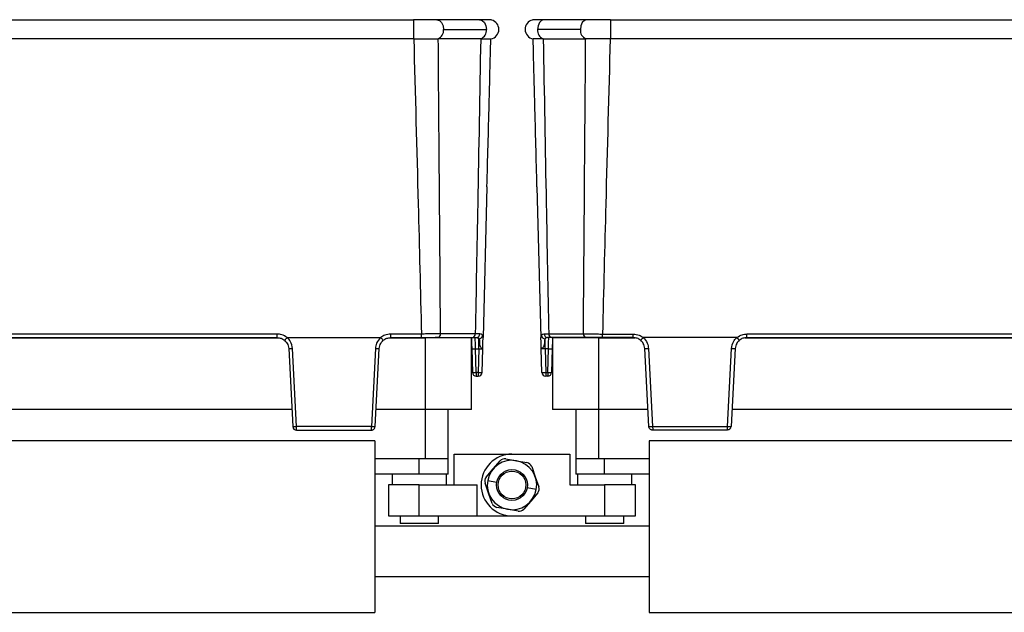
# Model space of a CAD drawing. Header units: millimetres. Extents: x -724 to 2929, y 427 to 799.
# Tile 16 of 50: x -85 to 42, y 603 to 680. Entities that reach past the tile are written whole.
import ezdxf

# ---------------------------------------------------------------- set-up
doc = ezdxf.new("R2010")
doc.units = ezdxf.units.MM

# ---------------------------------------------------------------- blocks, each defined once
blk = doc.blocks.new('Drawing View2')
at = {"color": 7, "linetype": 'Continuous', "lineweight": 25}
for p, q in [((335.44, 72.13), (437.46, 72.13)), ((437.46, 72.13), (437.46, 69.65)), ((446, 72.13), (440.46, 72.13)), ((459.94, 72.13), (454.4, 72.13)), ((462.94, 72.13), (462.94, 69.65)), ((462.94, 72.13), (564.96, 72.13)), ((441.34, 70.88), (446.89, 70.88)), ((459.06, 70.88), (453.51, 70.88)), ((437.46, 69.65), (335.44, 69.65)), ((440.62, 69.65), (440.66, 69.65)), ((446.15, 69.65), (440.66, 69.65)), ((454.25, 69.65), (459.74, 69.65)), ((459.78, 69.65), (459.74, 69.65)), ((564.96, 69.65), (462.94, 69.65)), ((446.96, 50.48), (446.45, 30.95)), ((453.44, 50.48), (453.95, 30.95)), ((352.88, 30.91), (420.02, 30.91)), ((419.79, 31.41), (353.11, 31.41)), ((353.11, 30.95), (419.79, 30.95)), ((419.79, 30.95), (419.79, 31.41)), ((421.08, 30.95), (433.21, 30.95)), ((434.27, 30.91), (438.95, 30.91)), ((438.48, 31.41), (434.5, 31.41)), ((434.5, 30.95), (434.5, 31.41)), ((434.5, 30.95), (438.48, 30.95)), ((438.48, 30.95), (438.48, 31.41)), ((438.95, 30.91), (438.95, 21.61)), ((444.95, 30.91), (438.95, 30.91)), ((440.61, 30.95), (440.25, 30.95)), ((440.61, 30.95), (445.09, 30.95)), ((445.44, 31.43), (440.95, 31.43)), ((444.95, 21.61), (444.95, 30.91)), ((446.03, 31.43), (445.44, 31.43)), ((445.44, 30.9), (445.44, 30.95)), ((445.91, 29.49), (445.91, 30.79)), ((446.44, 30.5), (446.45, 30.79)), ((446.45, 30.79), (446.45, 30.95)), ((453.95, 30.79), (453.95, 30.95)), ((453.96, 30.5), (453.95, 30.79)), ((454.37, 31.43), (454.96, 31.43)), ((454.49, 29.49), (454.49, 30.79)), ((454.96, 31.43), (459.45, 31.43)), ((454.96, 30.9), (454.96, 30.95)), ((459.79, 30.95), (455.31, 30.95)), ((455.45, 30.91), (455.45, 21.61)), ((461.45, 30.91), (455.45, 30.91)), ((459.79, 30.95), (460.15, 30.95)), ((461.45, 21.61), (461.45, 30.91)), ((461.45, 30.91), (466.13, 30.91)), ((461.92, 31.41), (465.9, 31.41)), ((461.92, 30.95), (461.92, 31.41)), ((465.9, 30.95), (461.92, 30.95)), ((465.9, 30.95), (465.9, 31.41)), ((479.32, 30.95), (467.19, 30.95)), ((480.38, 30.91), (547.52, 30.91)), ((547.29, 31.41), (480.61, 31.41)), ((480.61, 30.95), (480.61, 31.41)), ((480.61, 30.95), (547.29, 30.95)), ((421.29, 29.53), (421.82, 19.42)), ((422.3, 19.44), (421.77, 29.54)), ((432.52, 29.54), (431.99, 19.44)), ((432.47, 19.42), (433, 29.53)), ((444.99, 29.49), (445.07, 26.44)), ((445.49, 29.49), (445.91, 29.49)), ((445.57, 26.44), (445.49, 29.49)), ((445.91, 29.49), (445.83, 26.44)), ((446.33, 26.44), (446.41, 29.49)), ((454.07, 26.44), (453.99, 29.49)), ((454.91, 29.49), (454.49, 29.49)), ((454.49, 29.49), (454.57, 26.44)), ((454.83, 26.44), (454.91, 29.49)), ((455.41, 29.49), (455.33, 26.44)), ((467.93, 19.42), (467.4, 29.53)), ((467.88, 29.54), (468.41, 19.44)), ((478.1, 19.44), (478.63, 29.54)), ((479.11, 29.53), (478.58, 19.42)), ((445.83, 26.44), (445.57, 26.44)), ((445.57, 26.44), (445.57, 25.95)), ((445.57, 25.95), (445.83, 25.95)), ((445.83, 26.44), (445.83, 25.95)), ((454.57, 26.44), (454.83, 26.44)), ((454.57, 26.44), (454.57, 25.95)), ((454.83, 25.95), (454.57, 25.95)), ((454.83, 26.44), (454.83, 25.95)), ((421.7, 21.61), (351.2, 21.61)), ((438.95, 21.61), (432.59, 21.61)), ((444.95, 21.61), (438.95, 21.61)), ((438.95, 21.61), (438.95, 15.25)), ((441.95, 15.25), (441.95, 21.61)), ((461.45, 21.61), (455.45, 21.61)), ((458.45, 21.61), (458.45, 15.25)), ((467.81, 21.61), (461.45, 21.61)), ((461.45, 15.25), (461.45, 21.61)), ((549.2, 21.61), (478.7, 21.61)), ((431.99, 19.44), (422.3, 19.44)), ((468.41, 19.44), (478.1, 19.44)), ((422.3, 18.95), (431.98, 18.95)), ((478.1, 18.95), (468.42, 18.95)), ((432.45, 17.55), (340.45, 17.55)), ((432.45, 17.55), (432.45, -4.65)), ((467.95, 17.55), (467.95, -4.65)), ((559.95, 17.55), (467.95, 17.55)), ((442.7, 15.85), (450.2, 15.85)), ((442.7, 11.85), (442.7, 15.85)), ((450.2, 15.85), (457.7, 15.85)), ((457.7, 15.85), (457.7, 11.85)), ((438.95, 15.25), (432.45, 15.25)), ((438.2, 13.25), (438.2, 15.25)), ((441.95, 15.25), (438.95, 15.25)), ((441.95, 13.25), (441.95, 15.25)), ((447.76, 13.93), (448.66, 14.98)), ((449.42, 15.25), (450.78, 15)), ((450.78, 15), (452.14, 14.75)), ((452.75, 14.23), (453.22, 12.92)), ((458.45, 15.25), (458.45, 13.25)), ((461.45, 15.25), (458.45, 15.25)), ((467.95, 15.25), (461.45, 15.25)), ((462.2, 13.25), (462.2, 15.25)), ((438.2, 13.25), (432.45, 13.25)), ((434.7, 13.25), (434.7, 11.85)), ((441.95, 13.25), (438.2, 13.25)), ((441.7, 11.85), (441.7, 13.25)), ((446.87, 12.87), (447.76, 13.93)), ((453.22, 12.92), (453.68, 11.62)), ((462.2, 13.25), (458.45, 13.25)), ((458.7, 13.25), (458.7, 11.85)), ((467.95, 13.25), (462.2, 13.25)), ((465.7, 11.85), (465.7, 13.25)), ((434.2, 11.85), (434.2, 7.85)), ((438.2, 11.85), (434.2, 11.85)), ((438.2, 7.85), (438.2, 11.85)), ((438.2, 11.85), (445.7, 11.85)), ((445.7, 7.85), (445.7, 11.85)), ((447.18, 10.78), (446.72, 12.08)), ((447.05, 12.43), (448.23, 12.21)), ((453.35, 11.27), (452.17, 11.49)), ((457.7, 11.85), (462.2, 11.85)), ((462.2, 11.85), (462.2, 7.85)), ((466.2, 11.85), (462.2, 11.85)), ((466.2, 7.85), (466.2, 11.85)), ((447.65, 9.47), (447.18, 10.78)), ((453.53, 10.83), (452.64, 9.77)), ((449.62, 8.7), (448.26, 8.95)), ((452.64, 9.77), (451.74, 8.72)), ((434.2, 7.85), (438.2, 7.85)), ((435.7, 7.85), (435.7, 6.85)), ((438.2, 7.85), (445.7, 7.85)), ((440.7, 6.85), (440.7, 7.85)), ((445.7, 7.85), (450.2, 7.85)), ((450.98, 8.45), (449.62, 8.7)), ((450.2, 7.85), (462.2, 7.85)), ((459.7, 7.85), (459.7, 6.85)), ((462.2, 7.85), (466.2, 7.85)), ((464.7, 6.85), (464.7, 7.85)), ((467.95, 6.5), (432.45, 6.5)), ((440.7, 6.85), (435.7, 6.85)), ((464.7, 6.85), (459.7, 6.85)), ((432.45, 0), (467.95, 0)), ((340.45, -4.65), (432.45, -4.65)), ((467.95, -4.65), (559.95, -4.65))]:
    blk.add_line(p, q, dxfattribs=at)
at = {"color": 7, "linetype": 'Continuous', "lineweight": 25, "flags": 128}
for points in [[(440.46, 72.13), (440.46, 72.13), (440.8, 72.04), (441.09, 71.77), (441.28, 71.36), (441.34, 70.88)], [(446, 72.13), (446.02, 72.13), (446.36, 72.03), (446.63, 71.76), (446.82, 71.36), (446.89, 70.88)], [(454.4, 72.13), (454.38, 72.13), (454.04, 72.03), (453.77, 71.76), (453.58, 71.36), (453.51, 70.88)], [(459.94, 72.13), (459.94, 72.13), (459.6, 72.04), (459.31, 71.77), (459.12, 71.36), (459.06, 70.88)]]:
    blk.add_lwpolyline(points, dxfattribs=at)
at = {"color": 7, "linetype": 'Continuous', "lineweight": 25}
for radius in [2, 1.8]:
    blk.add_circle((450.2, 11.85), radius, dxfattribs=at)
for centre, radius, start, end in [((447.25, 70.88), 1.25, 0, 75.1141), ((453.15, 70.88), 1.25, 103.4111, 180), ((440.14, 70.76), 1.21, 292.9478, 5.7228), ((445.69, 70.76), 1.21, 292.9668, 5.7192), ((447.25, 70.88), 1.25, 280.0562, 0), ((453.15, 70.88), 1.25, 180, 259.9438), ((454.71, 70.76), 1.21, 174.2808, 247.0332), ((460.26, 70.76), 1.21, 174.2772, 247.0522), ((440.52, 31.37), 0.433, 281.1269, 6.9239), ((445.01, 31.37), 0.433, 281.1269, 6.9239), ((445.57, 31.41), 0.46, 273.9282, 2.098), ((445.89, 31.31), 0.512, 272.6791, 350.3267), ((454.51, 31.31), 0.512, 189.6733, 267.3209), ((454.83, 31.41), 0.46, 177.902, 266.0718), ((455.39, 31.37), 0.433, 173.0761, 258.8731), ((459.88, 31.37), 0.433, 173.0761, 258.8731), ((421.41, 34.22), 4.69, 268.5083, 274.4927), ((432.88, 34.22), 4.69, 265.5073, 271.4917), ((445.24, 34.27), 4.78, 267.0055, 272.9945), ((455.16, 34.27), 4.78, 267.0055, 272.9945), ((467.52, 34.22), 4.69, 268.5083, 274.4927), ((478.99, 34.22), 4.69, 265.5073, 271.4917), ((445.32, 31.21), 4.78, 267.0055, 272.9945), ((445.57, 26.45), 0.5, 181.5, 270), ((446.08, 31.21), 4.78, 267.0055, 272.9945), ((445.83, 26.45), 0.5, 270, 358.5), ((454.32, 31.21), 4.78, 267.0055, 272.9945), ((454.57, 26.45), 0.5, 181.5, 270), ((455.08, 31.21), 4.78, 267.0055, 272.9945), ((454.83, 26.45), 0.5, 270, 358.5), ((421.94, 24.11), 4.69, 268.5083, 274.4927), ((422.3, 19.44), 0.49, 183, 270), ((432.35, 24.11), 4.69, 265.5073, 271.4917), ((432.23, 21.77), 2.36, 264.0433, 275.9567), ((468.05, 24.11), 4.69, 268.5083, 274.4927), ((468.17, 21.77), 2.36, 264.0433, 275.9567), ((478.46, 24.11), 4.69, 265.5073, 271.4917), ((478.15, 19.49), 0.445, 263.4923, 350.4061), ((450.2, 11.85), 4, 90, 270), ((450.2, 11.85), 3.2, 349.5715, 169.2807), ((449.27, 14.46), 0.8, 79.5715, 139.5715), ((452, 13.96), 0.8, 19.5715, 79.5715), ((447.47, 12.35), 0.8, 139.5715, 199.5715), ((450.2, 11.85), 3.2, 169.5715, 349.2807), ((450.2, 11.85), 3.2, 169.2807, 169.5715), ((452.93, 11.35), 0.8, 319.5715, 19.5715), ((450.2, 11.85), 3.2, 349.2807, 349.5715), ((448.4, 9.74), 0.8, 199.5715, 259.5715), ((451.13, 9.24), 0.8, 259.5715, 319.5715)]:
    blk.add_arc(centre, radius, start, end, dxfattribs=at)
for points, knots in [([(440.46, 72.13), (440.25, 72.13), (439.84, 72.13), (439.09, 72.13), (438.29, 72.13), (437.74, 72.13), (437.46, 72.13)], [0, 0, 0, 0, 0.249446, 0.499643, 0.748648, 1, 1, 1, 1]), ([(447.57, 72.09), (447.52, 72.1), (447.44, 72.11), (447.09, 72.13), (446.62, 72.13), (446.2, 72.13), (446, 72.13)], [0, 0, 0, 0, 0.2564413, 0.5090264, 0.7557506, 1, 1, 1, 1]), ([(454.41, 72.13), (454.2, 72.13), (453.78, 72.13), (453.32, 72.13), (452.99, 72.12), (452.9, 72.11), (452.86, 72.1)], [0, 0, 0, 0, 0.244853, 0.491764, 0.744142, 1, 1, 1, 1]), ([(462.94, 72.13), (462.66, 72.13), (462.11, 72.13), (461.31, 72.13), (460.56, 72.13), (460.15, 72.13), (459.94, 72.13)], [0, 0, 0, 0, 0.251352, 0.500357, 0.750554, 1, 1, 1, 1]), ([(437.48, 69.65), (437.47, 69.65), (437.47, 69.65), (437.46, 69.65), (437.46, 69.65)], [0, 0, 0, 0, 0.559994, 1, 1, 1, 1]), ([(437.48, 69.65), (437.95, 69.65), (438.73, 69.65), (439.8, 69.65), (440.33, 69.65), (440.62, 69.65)], [0, 0, 0, 0, 0.4049006, 0.6789211, 1, 1, 1, 1]), ([(437.48, 69.65), (437.67, 62.51), (438.02, 49.77), (438.34, 37.02), (438.48, 31.41)], [0, 0, 0, 0, 0.560004, 1, 1, 1, 1]), ([(440.95, 31.43), (440.9, 38.56), (440.8, 51.31), (440.7, 64.05), (440.66, 69.65)], [0, 0, 0, 0, 0.5600014, 1, 1, 1, 1]), ([(446.15, 69.65), (446.02, 62.52), (445.8, 49.78), (445.55, 37.03), (445.44, 31.43)], [0, 0, 0, 0, 0.560004, 1, 1, 1, 1]), ([(446.15, 69.65), (446.15, 69.65), (446.15, 69.65), (446.15, 69.65), (446.16, 69.65)], [0, 0, 0, 0, 0.56, 1, 1, 1, 1]), ([(446.16, 69.65), (446.38, 69.65), (446.77, 69.65), (447.31, 69.65), (447.4, 69.65), (447.46, 69.65)], [0, 0, 0, 0, 0.286072, 0.516077, 1, 1, 1, 1]), ([(446.96, 50.48), (447.06, 54.06), (447.22, 60.45), (447.39, 66.84), (447.46, 69.65)], [0, 0, 0, 0, 0.560019, 1, 1, 1, 1]), ([(454.24, 69.65), (453.87, 69.65), (453.12, 69.65), (453, 69.65), (452.94, 69.65)], [0, 0, 0, 0, 0.500454, 1, 1, 1, 1]), ([(453.44, 50.48), (453.34, 54.06), (453.18, 60.45), (453.01, 66.84), (452.94, 69.65)], [0, 0, 0, 0, 0.560019, 1, 1, 1, 1]), ([(454.25, 69.65), (454.25, 69.65), (454.25, 69.65), (454.25, 69.65), (454.24, 69.65)], [0, 0, 0, 0, 0.56, 1, 1, 1, 1]), ([(454.25, 69.65), (454.38, 62.52), (454.6, 49.78), (454.85, 37.03), (454.96, 31.43)], [0, 0, 0, 0, 0.560004, 1, 1, 1, 1]), ([(459.45, 31.43), (459.5, 38.56), (459.6, 51.31), (459.7, 64.05), (459.74, 69.65)], [0, 0, 0, 0, 0.5600014, 1, 1, 1, 1]), ([(462.92, 69.65), (462.4, 69.65), (461.56, 69.65), (460.51, 69.65), (460.03, 69.65), (459.78, 69.65)], [0, 0, 0, 0, 0.455145, 0.719094, 1, 1, 1, 1]), ([(462.92, 69.65), (462.73, 62.51), (462.38, 49.77), (462.06, 37.02), (461.92, 31.41)], [0, 0, 0, 0, 0.560004, 1, 1, 1, 1]), ([(462.92, 69.65), (462.93, 69.65), (462.93, 69.65), (462.94, 69.65), (462.94, 69.65)], [0, 0, 0, 0, 0.559994, 1, 1, 1, 1]), ([(421.07, 30.95), (420.85, 31.1), (420.46, 31.36), (419.99, 31.4), (419.79, 31.41)], [0, 0, 0, 0, 0.560071, 1, 1, 1, 1]), ([(419.79, 30.95), (419.96, 30.93), (420.32, 30.9), (420.61, 30.7), (420.76, 30.6)], [0, 0, 0, 0, 0.489175, 1, 1, 1, 1]), ([(420.76, 30.6), (420.76, 30.6), (420.76, 30.6), (420.79, 30.62), (420.82, 30.66), (420.88, 30.73), (420.97, 30.82), (421.04, 30.91), (421.07, 30.95)], [0, 0, 0, 0, 0.1395414, 0.2812288, 0.4213499, 0.5563761, 0.7994855, 1, 1, 1, 1]), ([(421.08, 30.95), (421.08, 30.95), (421.08, 30.95), (421.07, 30.95), (421.07, 30.95), (421.07, 30.95)], [0, 0, 0, 0, 0.5592574, 0.7787404, 1, 1, 1, 1]), ([(421.77, 29.54), (421.72, 29.84), (421.63, 30.39), (421.25, 30.78), (421.08, 30.95)], [0, 0, 0, 0, 0.560027, 1, 1, 1, 1]), ([(433.21, 30.95), (433, 30.72), (432.63, 30.32), (432.55, 29.78), (432.52, 29.54)], [0, 0, 0, 0, 0.5599746, 1, 1, 1, 1]), ([(433.22, 30.95), (433.22, 30.95), (433.22, 30.95), (433.21, 30.95), (433.21, 30.95), (433.21, 30.95)], [0, 0, 0, 0, 0.279345, 0.5593131, 1, 1, 1, 1]), ([(434.5, 31.41), (434.24, 31.39), (433.77, 31.34), (433.39, 31.07), (433.22, 30.95)], [0, 0, 0, 0, 0.559922, 1, 1, 1, 1]), ([(433.53, 30.6), (433.53, 30.6), (433.53, 30.6), (433.5, 30.62), (433.47, 30.66), (433.41, 30.73), (433.32, 30.82), (433.25, 30.91), (433.22, 30.95)], [0, 0, 0, 0, 0.1398372, 0.2818093, 0.4221533, 0.5572961, 0.800225, 1, 1, 1, 1]), ([(433.53, 30.6), (433.68, 30.7), (433.97, 30.9), (434.33, 30.93), (434.5, 30.95)], [0, 0, 0, 0, 0.510825, 1, 1, 1, 1]), ([(440.95, 31.43), (440.78, 31.43), (440.44, 31.42), (439.82, 31.42), (439.17, 31.42), (438.71, 31.41), (438.48, 31.41)], [0, 0, 0, 0, 0.250771, 0.499923, 0.749565, 1, 1, 1, 1]), ([(438.48, 30.95), (438.92, 30.95), (439.72, 30.95), (440.34, 30.95), (440.61, 30.95)], [0, 0, 0, 0, 0.558912, 1, 1, 1, 1]), ([(444.95, 30.95), (444.95, 30.93), (444.95, 30.79), (444.97, 30.31), (444.98, 29.8), (444.99, 29.49)], [0, 0, 0, 0, 0.07313, 0.440036, 1, 1, 1, 1]), ([(445.09, 30.95), (445.2, 30.95), (445.39, 30.95), (445.53, 30.95), (445.6, 30.95)], [0, 0, 0, 0, 0.559707, 1, 1, 1, 1]), ([(445.49, 29.49), (445.48, 29.61), (445.48, 29.83), (445.46, 30.19), (445.45, 30.58), (445.44, 30.75), (445.44, 30.85)], [0, 0, 0, 0, 0.202483, 0.380438, 0.661683, 1, 1, 1, 1]), ([(445.6, 30.95), (445.67, 30.94), (445.81, 30.94), (445.88, 30.84), (445.91, 30.79)], [0, 0, 0, 0, 0.507374, 1, 1, 1, 1]), ([(445.91, 30.79), (445.94, 30.72), (445.99, 30.59), (445.99, 30.27), (446.02, 29.98), (446.09, 29.78), (446.13, 29.72), (446.16, 29.69)], [0, 0, 0, 0, 0.277538, 0.553015, 0.833899, 0.910241, 1, 1, 1, 1]), ([(446.39, 31.22), (446.35, 31.28), (446.28, 31.4), (446.11, 31.42), (446.03, 31.43)], [0, 0, 0, 0, 0.498303, 1, 1, 1, 1]), ([(446.45, 30.79), (446.45, 30.87), (446.45, 31.05), (446.41, 31.16), (446.39, 31.22)], [0, 0, 0, 0, 0.493609, 1, 1, 1, 1]), ([(453.95, 30.79), (453.95, 30.87), (453.95, 31.05), (453.99, 31.16), (454.01, 31.22)], [0, 0, 0, 0, 0.4936086, 1, 1, 1, 1]), ([(454.01, 31.22), (454.05, 31.28), (454.12, 31.4), (454.29, 31.42), (454.37, 31.43)], [0, 0, 0, 0, 0.498303, 1, 1, 1, 1]), ([(454.49, 30.79), (454.46, 30.72), (454.41, 30.59), (454.41, 30.27), (454.38, 29.98), (454.31, 29.78), (454.27, 29.72), (454.24, 29.69)], [0, 0, 0, 0, 0.277538, 0.553015, 0.833899, 0.910241, 1, 1, 1, 1]), ([(454.8, 30.95), (454.73, 30.94), (454.59, 30.94), (454.52, 30.84), (454.49, 30.79)], [0, 0, 0, 0, 0.5073736, 1, 1, 1, 1]), ([(455.31, 30.95), (455.2, 30.95), (455.01, 30.95), (454.87, 30.95), (454.8, 30.95)], [0, 0, 0, 0, 0.559707, 1, 1, 1, 1]), ([(454.91, 29.49), (454.92, 29.61), (454.92, 29.83), (454.94, 30.19), (454.95, 30.57), (454.96, 30.85), (454.96, 30.89), (454.96, 30.9)], [0, 0, 0, 0, 0.173106, 0.325249, 0.565721, 0.854963, 1, 1, 1, 1]), ([(455.45, 30.95), (455.45, 30.93), (455.45, 30.79), (455.43, 30.31), (455.42, 29.8), (455.41, 29.49)], [0, 0, 0, 0, 0.07313, 0.440036, 1, 1, 1, 1]), ([(459.45, 31.43), (459.62, 31.43), (459.96, 31.42), (460.58, 31.42), (461.23, 31.42), (461.69, 31.41), (461.92, 31.41)], [0, 0, 0, 0, 0.250771, 0.499923, 0.749565, 1, 1, 1, 1]), ([(461.92, 30.95), (461.48, 30.95), (460.68, 30.95), (460.06, 30.95), (459.79, 30.95)], [0, 0, 0, 0, 0.558912, 1, 1, 1, 1]), ([(465.9, 31.41), (466.16, 31.39), (466.63, 31.34), (467.01, 31.07), (467.18, 30.95)], [0, 0, 0, 0, 0.559922, 1, 1, 1, 1]), ([(466.87, 30.6), (466.72, 30.7), (466.43, 30.9), (466.07, 30.93), (465.9, 30.95)], [0, 0, 0, 0, 0.510825, 1, 1, 1, 1]), ([(466.87, 30.6), (466.87, 30.6), (466.87, 30.6), (466.9, 30.62), (466.93, 30.66), (466.99, 30.73), (467.08, 30.82), (467.15, 30.91), (467.18, 30.95)], [0, 0, 0, 0, 0.139541, 0.281229, 0.42135, 0.556376, 0.799485, 1, 1, 1, 1]), ([(467.18, 30.95), (467.18, 30.95), (467.18, 30.95), (467.19, 30.95), (467.19, 30.95), (467.19, 30.95)], [0, 0, 0, 0, 0.279345, 0.559313, 1, 1, 1, 1]), ([(467.19, 30.95), (467.4, 30.72), (467.77, 30.32), (467.85, 29.78), (467.88, 29.54)], [0, 0, 0, 0, 0.559975, 1, 1, 1, 1]), ([(478.63, 29.54), (478.68, 29.84), (478.77, 30.39), (479.15, 30.78), (479.32, 30.95)], [0, 0, 0, 0, 0.560027, 1, 1, 1, 1]), ([(479.32, 30.95), (479.32, 30.95), (479.32, 30.95), (479.33, 30.95), (479.33, 30.95), (479.33, 30.95)], [0, 0, 0, 0, 0.559257, 0.77874, 1, 1, 1, 1]), ([(479.33, 30.95), (479.55, 31.1), (479.94, 31.36), (480.41, 31.4), (480.61, 31.41)], [0, 0, 0, 0, 0.560071, 1, 1, 1, 1]), ([(479.64, 30.6), (479.64, 30.6), (479.64, 30.6), (479.61, 30.62), (479.58, 30.66), (479.52, 30.73), (479.43, 30.82), (479.36, 30.91), (479.33, 30.95)], [0, 0, 0, 0, 0.139837, 0.281809, 0.422153, 0.557296, 0.800225, 1, 1, 1, 1]), ([(480.61, 30.95), (480.44, 30.93), (480.08, 30.9), (479.79, 30.7), (479.64, 30.6)], [0, 0, 0, 0, 0.489175, 1, 1, 1, 1]), ([(420.76, 30.6), (420.88, 30.47), (421.08, 30.26), (421.24, 29.88), (421.27, 29.65), (421.29, 29.53)], [0, 0, 0, 0, 0.429917, 0.697669, 1, 1, 1, 1]), ([(433, 29.53), (433.02, 29.65), (433.05, 29.88), (433.21, 30.26), (433.41, 30.47), (433.53, 30.6)], [0, 0, 0, 0, 0.302331, 0.570083, 1, 1, 1, 1]), ([(445.91, 29.49), (445.95, 29.49), (446.01, 29.5), (446.14, 29.5), (446.28, 29.51), (446.37, 29.5), (446.41, 29.5), (446.41, 29.49), (446.41, 29.49)], [0, 0, 0, 0, 0.130726, 0.257768, 0.5000002, 0.7422598, 0.8692948, 1, 1, 1, 1]), ([(446.16, 29.69), (446.2, 29.65), (446.28, 29.59), (446.39, 29.53), (446.4, 29.51), (446.41, 29.49)], [0, 0, 0, 0, 0.347408, 0.630941, 1, 1, 1, 1]), ([(446.41, 29.49), (446.42, 29.76), (446.43, 30.13), (446.44, 30.42), (446.44, 30.5)], [0, 0, 0, 0, 0.741632, 1, 1, 1, 1]), ([(453.99, 29.49), (453.98, 29.76), (453.97, 30.13), (453.96, 30.42), (453.96, 30.5)], [0, 0, 0, 0, 0.741632, 1, 1, 1, 1]), ([(454.24, 29.69), (454.2, 29.65), (454.12, 29.59), (454.01, 29.53), (454, 29.51), (453.99, 29.49)], [0, 0, 0, 0, 0.347408, 0.630941, 1, 1, 1, 1]), ([(454.49, 29.49), (454.45, 29.49), (454.39, 29.5), (454.26, 29.5), (454.12, 29.51), (454.03, 29.5), (453.99, 29.5), (453.99, 29.49), (453.99, 29.49)], [0, 0, 0, 0, 0.130705, 0.25774, 0.5, 0.742232, 0.869274, 1, 1, 1, 1]), ([(467.4, 29.53), (467.38, 29.65), (467.35, 29.88), (467.19, 30.26), (466.99, 30.47), (466.87, 30.6)], [0, 0, 0, 0, 0.302331, 0.570083, 1, 1, 1, 1]), ([(479.64, 30.6), (479.52, 30.47), (479.32, 30.26), (479.16, 29.88), (479.13, 29.65), (479.11, 29.53)], [0, 0, 0, 0, 0.4299166, 0.6976692, 1, 1, 1, 1]), ([(421.82, 19.42), (421.82, 19.42), (421.82, 19.42), (421.82, 19.42), (421.82, 19.41), (421.82, 19.41), (421.82, 19.41)], [0, 0, 0, 0, 0.270759, 0.562561, 0.789542, 1, 1, 1, 1]), ([(431.99, 19.42), (431.99, 19.37), (431.98, 19.27), (431.98, 19.14), (431.98, 19.05), (431.98, 19), (431.98, 18.96), (431.98, 18.95), (431.98, 18.95)], [0, 0, 0, 0, 0.19781, 0.429961, 0.559488, 0.697674, 0.844514, 1, 1, 1, 1]), ([(431.98, 18.95), (432.01, 18.95), (432.09, 18.96), (432.21, 19), (432.33, 19.09), (432.44, 19.24), (432.47, 19.36), (432.47, 19.42)], [0, 0, 0, 0, 0.15539, 0.290783, 0.500796, 0.757678, 1, 1, 1, 1]), ([(431.99, 19.44), (431.99, 19.43), (431.99, 19.43), (431.99, 19.43), (431.99, 19.42)], [0, 0, 0, 0, 0.56, 1, 1, 1, 1]), ([(432.47, 19.42), (432.47, 19.42), (432.47, 19.42), (432.47, 19.42), (432.47, 19.42)], [0, 0, 0, 0, 0.56, 1, 1, 1, 1]), ([(467.93, 19.42), (467.93, 19.42), (467.93, 19.42), (467.93, 19.42), (467.93, 19.42)], [0, 0, 0, 0, 0.56, 1, 1, 1, 1]), ([(468.42, 18.95), (468.39, 18.95), (468.31, 18.96), (468.19, 19), (468.07, 19.09), (467.96, 19.24), (467.93, 19.36), (467.93, 19.42)], [0, 0, 0, 0, 0.155365, 0.290749, 0.500796, 0.757657, 1, 1, 1, 1]), ([(468.41, 19.44), (468.41, 19.43), (468.41, 19.43), (468.41, 19.43), (468.41, 19.42)], [0, 0, 0, 0, 0.56, 1, 1, 1, 1]), ([(468.41, 19.42), (468.41, 19.37), (468.42, 19.27), (468.42, 19.14), (468.42, 19.05), (468.42, 19), (468.42, 18.96), (468.42, 18.95), (468.42, 18.95)], [0, 0, 0, 0, 0.19781, 0.429961, 0.559488, 0.697674, 0.844514, 1, 1, 1, 1]), ([(478.58, 19.42), (478.58, 19.42), (478.58, 19.42), (478.58, 19.42), (478.58, 19.41), (478.58, 19.41), (478.58, 19.41)], [0, 0, 0, 0, 0.270759, 0.562561, 0.789542, 1, 1, 1, 1])]:
    blk.add_open_spline(points, degree=3, knots=knots, dxfattribs=at)
for points in [[(422.3, 18.95), (422.3, 18.96), (422.3, 18.97), (422.3, 19.08), (422.3, 19.24), (422.3, 19.37), (422.3, 19.44)], [(478.1, 18.95), (478.1, 18.96), (478.1, 18.97), (478.1, 19.08), (478.1, 19.24), (478.1, 19.37), (478.1, 19.44)]]:
    blk.add_open_spline(points, degree=3, dxfattribs=at)

msp = doc.modelspace()

# ---------------------------------------------------------------- block references
at = {"color": 7, "linetype": 'Continuous', "lineweight": 25}
msp.add_blockref('Drawing View2', (-471.93, 607.93), dxfattribs=at)

doc.saveas('drawing.dxf')
